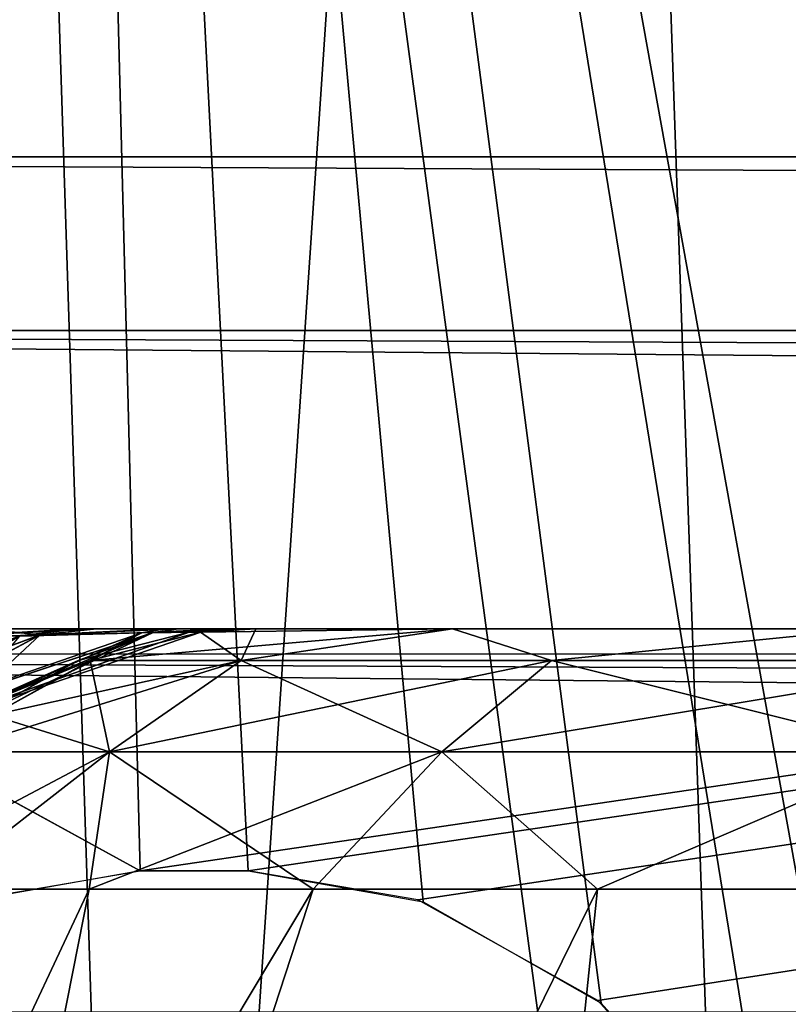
# Model space of a CAD drawing. Header units: millimetres. Extents: x -75 to 75, y -30 to 50.
# Tile 43 of 256: x -55.27 to -54.08, y 5.42 to 6.95. Entities that reach past the tile are written whole.
import ezdxf

# ---------------------------------------------------------------- set-up
doc = ezdxf.new("R2010")
doc.units = ezdxf.units.MM
doc.header["$LTSCALE"] = 81.481481
for name, color, linetype in [('127', 7, 'CONTINUOUS'), ('186', 7, 'CONTINUOUS'), ('189', 7, 'CONTINUOUS'), ('202', 7, 'CONTINUOUS'), ('224', 7, 'CONTINUOUS'), ('229', 7, 'CONTINUOUS'), ('230', 7, 'CONTINUOUS'), ('236', 7, 'CONTINUOUS'), ('247', 7, 'CONTINUOUS'), ('283', 7, 'CONTINUOUS'), ('290', 7, 'CONTINUOUS'), ('296', 7, 'CONTINUOUS'), ('307', 7, 'CONTINUOUS'), ('308', 7, 'CONTINUOUS'), ('309', 7, 'CONTINUOUS'), ('310', 7, 'CONTINUOUS'), ('311', 7, 'CONTINUOUS'), ('312', 7, 'CONTINUOUS'), ('321', 7, 'CONTINUOUS'), ('322', 7, 'CONTINUOUS'), ('53', 7, 'CONTINUOUS'), ('54', 7, 'CONTINUOUS'), ('6', 7, 'CONTINUOUS'), ('8', 7, 'CONTINUOUS')]:
    doc.layers.add(name, color=color, linetype=linetype)

msp = doc.modelspace()

# ---------------------------------------------------------------- linework, layer by layer
at = {"layer": '127', "color": 251, "linetype": 'Continuous', "true_color": 0x464b4f}
for points in [[(-55.3604, 6, 12.9652), (-55.1816, 6, 13.1518), (-55.3293, 6, 11.9831), (-55.3604, 6, 12.9652)], [(-55.1816, 6, -39.1517), (-55.3604, 6, -38.9652), (-55.3293, 6, -37.9831), (-55.1816, 6, -39.1517)], [(-55.3293, 6, -22.0169), (-55.1521, 6, -20.7744), (-55.1521, 6, -22.2256), (-55.3293, 6, -22.0169)], [(-55.3293, 6, -20.9831), (-55.1521, 6, -20.7744), (-55.3293, 6, -22.0169), (-55.3293, 6, -20.9831)], [(-55.3293, 6, 11.9831), (-55.1816, 6, 13.1518), (-55.1521, 6, 11.7744), (-55.3293, 6, 11.9831)], [(-55.3293, 6, -5.0169), (-55.1521, 6, -3.7744), (-55.1521, 6, -5.2256), (-55.3293, 6, -5.0169)], [(-55.3293, 6, -3.9831), (-55.1521, 6, -3.7744), (-55.3293, 6, -5.0169), (-55.3293, 6, -3.9831)], [(-55.1521, 6, -37.7744), (-55.1816, 6, -39.1517), (-55.3293, 6, -37.9831), (-55.1521, 6, -37.7744)], [(-55.1816, 6, 13.1518), (-55.0454, 6, 13.3604), (-55.1521, 6, 11.7744), (-55.1816, 6, 13.1518)], [(-55.0454, 6, -39.3603), (-55.1816, 6, -39.1517), (-55.1521, 6, -37.7744), (-55.0454, 6, -39.3603)], [(-55.1521, 6, -20.7744), (-55.0246, 6, -20.5433), (-55.1521, 6, -22.2256), (-55.1521, 6, -20.7744)], [(-55.1521, 6, -22.2256), (-55.0246, 6, -20.5433), (-55.0246, 6, -22.4567), (-55.1521, 6, -22.2256)], [(-55.1521, 6, 11.7744), (-55.0454, 6, 13.3604), (-55.0246, 6, 11.5433), (-55.1521, 6, 11.7744)], [(-55.1521, 6, -5.2256), (-55.0246, 6, -3.5433), (-55.0246, 6, -5.4567), (-55.1521, 6, -5.2256)], [(-55.1521, 6, -3.7744), (-55.0246, 6, -3.5433), (-55.1521, 6, -5.2256), (-55.1521, 6, -3.7744)], [(-55.0246, 6, -37.5433), (-55.0454, 6, -39.3603), (-55.1521, 6, -37.7744), (-55.0246, 6, -37.5433)], [(-55.0454, 6, 13.3604), (-54.9525, 6, 13.5856), (-55.0246, 6, 11.5433), (-55.0454, 6, 13.3604)], [(-54.9525, 6, -39.5855), (-55.0454, 6, -39.3603), (-55.0246, 6, -37.5433), (-54.9525, 6, -39.5855)], [(-55.0246, 6, -22.4567), (-54.9474, 6, -20.296), (-54.9474, 6, -22.7039), (-55.0246, 6, -22.4567)], [(-55.0246, 6, -20.5433), (-54.9474, 6, -20.296), (-55.0246, 6, -22.4567), (-55.0246, 6, -20.5433)], [(-55.0246, 6, 11.5433), (-54.9525, 6, 13.5856), (-54.9474, 6, 11.296), (-55.0246, 6, 11.5433)], [(-55.0246, 6, -5.4567), (-54.9474, 6, -3.296), (-54.9474, 6, -5.7039), (-55.0246, 6, -5.4567)], [(-55.0246, 6, -3.5433), (-54.9474, 6, -3.296), (-55.0246, 6, -5.4567), (-55.0246, 6, -3.5433)], [(-54.9474, 6, -37.296), (-54.9525, 6, -39.5855), (-55.0246, 6, -37.5433), (-54.9474, 6, -37.296)], [(-54.9525, 6, 13.5856), (-54.9045, 6, 13.8187), (-54.9474, 6, 11.296), (-54.9525, 6, 13.5856)], [(-54.922, 6, -37.0431), (-54.9525, 6, -39.5855), (-54.9474, 6, -37.296), (-54.922, 6, -37.0431)], [(-54.9045, 6, -39.8187), (-54.9525, 6, -39.5855), (-54.922, 6, -37.0431), (-54.9045, 6, -39.8187)], [(-54.9474, 6, 11.296), (-54.9045, 6, 13.8187), (-54.922, 6, 11.0431), (-54.9474, 6, 11.296)], [(-54.9474, 6, -22.7039), (-54.922, 6, -20.0431), (-54.922, 6, -22.9569), (-54.9474, 6, -22.7039)], [(-54.9474, 6, -20.296), (-54.922, 6, -20.0431), (-54.9474, 6, -22.7039), (-54.9474, 6, -20.296)], [(-54.9474, 6, -5.7039), (-54.922, 6, -3.0431), (-54.922, 6, -5.9569), (-54.9474, 6, -5.7039)], [(-54.9474, 6, -3.296), (-54.922, 6, -3.0431), (-54.9474, 6, -5.7039), (-54.9474, 6, -3.296)], [(-54.922, 6, 11.0431), (-54.9045, 6, 13.8187), (-54.922, 6, -3.0431), (-54.922, 6, 11.0431)], [(-54.9045, 6, 13.8187), (-54.599, 6, 14.8354), (-54.922, 6, -3.0431), (-54.9045, 6, 13.8187)], [(-54.922, 6, -20.0431), (-54.599, 6, 14.8354), (-54.922, 6, -22.9569), (-54.922, 6, -20.0431)], [(-54.922, 6, -20.0431), (-54.922, 6, -5.9569), (-54.599, 6, 14.8354), (-54.922, 6, -20.0431)], [(-54.922, 6, -5.9569), (-54.922, 6, -3.0431), (-54.599, 6, 14.8354), (-54.922, 6, -5.9569)], [(-54.922, 6, -37.0431), (-54.922, 6, -22.9569), (-54.9045, 6, -39.8187), (-54.922, 6, -37.0431)], [(-54.9045, 6, -39.8187), (-54.922, 6, -22.9569), (-54.599, 6, 14.8354), (-54.9045, 6, -39.8187)], [(-54.599, 6, -40.8354), (-54.9045, 6, -39.8187), (-54.599, 6, 14.8354), (-54.599, 6, -40.8354)], [(-53.9502, 6, 15.6759), (-54.599, 6, -40.8354), (-54.599, 6, 14.8354), (-53.9502, 6, 15.6759)], [(-53.9502, 6, -41.6759), (-54.599, 6, -40.8354), (-53.9502, 6, 15.6759), (-53.9502, 6, -41.6759)]]:
    msp.add_3dface(points, dxfattribs=at)
at = {"layer": '186', "color": 251, "linetype": 'Continuous', "true_color": 0x464b4f}
for points in [[(-55.3806, 12.2105, -51.4812), (-57.1989, 12.2105, -48.1916), (-55.075, 2.7895, -51.3596), (-55.3806, 12.2105, -51.4812)], [(-55.075, 2.7895, -51.3596), (-57.1989, 12.2105, -48.1916), (-56.9333, 2.7895, -47.9975), (-55.075, 2.7895, -51.3596)], [(-56.9333, 2.7895, -66.0025), (-55.3806, 12.2105, -62.5188), (-55.075, 2.7895, -62.6404), (-56.9333, 2.7895, -66.0025)], [(-54.4417, 12.2105, -55.1207), (-55.3806, 12.2105, -51.4812), (-54.1154, 2.7895, -55.0793), (-54.4417, 12.2105, -55.1207)], [(-54.1154, 2.7895, -55.0793), (-55.3806, 12.2105, -51.4812), (-55.075, 2.7895, -51.3596), (-54.1154, 2.7895, -55.0793)], [(-55.3806, 12.2105, -62.5188), (-54.4417, 12.2105, -58.8793), (-55.075, 2.7895, -62.6404), (-55.3806, 12.2105, -62.5188)], [(-55.075, 2.7895, -62.6404), (-54.4417, 12.2105, -58.8793), (-54.1154, 2.7895, -58.9207), (-55.075, 2.7895, -62.6404)], [(-54.4417, 12.2105, -58.8793), (-54.4417, 12.2105, -55.1207), (-54.1154, 2.7895, -58.9207), (-54.4417, 12.2105, -58.8793)], [(-54.1154, 2.7895, -58.9207), (-54.4417, 12.2105, -55.1207), (-54.1154, 2.7895, -55.0793), (-54.1154, 2.7895, -58.9207)]]:
    msp.add_3dface(points, dxfattribs=at)
at = {"layer": '189', "color": 251, "linetype": 'Continuous', "true_color": 0x464b4f}
for points in [[(-55.3806, 12.2105, 62.5188), (-57.1989, 12.2105, 65.8084), (-55.075, 2.7895, 62.6404), (-55.3806, 12.2105, 62.5188)], [(-55.075, 2.7895, 62.6404), (-57.1989, 12.2105, 65.8084), (-56.9333, 2.7895, 66.0025), (-55.075, 2.7895, 62.6404)], [(-56.9333, 2.7895, 47.9975), (-55.3806, 12.2105, 51.4812), (-55.075, 2.7895, 51.3596), (-56.9333, 2.7895, 47.9975)], [(-54.4417, 12.2105, 58.8793), (-55.3806, 12.2105, 62.5188), (-54.1154, 2.7895, 58.9207), (-54.4417, 12.2105, 58.8793)], [(-55.3806, 12.2105, 51.4812), (-54.4417, 12.2105, 55.1207), (-55.075, 2.7895, 51.3596), (-55.3806, 12.2105, 51.4812)], [(-54.1154, 2.7895, 58.9207), (-55.3806, 12.2105, 62.5188), (-55.075, 2.7895, 62.6404), (-54.1154, 2.7895, 58.9207)], [(-55.075, 2.7895, 51.3596), (-54.4417, 12.2105, 55.1207), (-54.1154, 2.7895, 55.0793), (-55.075, 2.7895, 51.3596)], [(-54.1154, 2.7895, 55.0793), (-54.4417, 12.2105, 58.8793), (-54.1154, 2.7895, 58.9207), (-54.1154, 2.7895, 55.0793)], [(-54.4417, 12.2105, 55.1207), (-54.4417, 12.2105, 58.8793), (-54.1154, 2.7895, 55.0793), (-54.4417, 12.2105, 55.1207)]]:
    msp.add_3dface(points, dxfattribs=at)
at = {"layer": '202', "color": 251, "linetype": 'Continuous', "true_color": 0x464b4f}
for points in [[(-56.2634, 12.0146, -93.7323), (-55.3473, 5.5791, -93.5075), (-55.2537, 12.2105, -93.7391), (-56.2634, 12.0146, -93.7323)], [(-55.3473, 5.5791, -93.5075), (-55.0838, 5.6242, -93.5091), (-55.2537, 12.2105, -93.7391), (-55.3473, 5.5791, -93.5075)], [(-37.6443, 5.5761, -93.5074), (-22.2194, 2.7895, -93.4101), (-55.2537, 12.2105, -93.7391), (-37.6443, 5.5761, -93.5074)], [(-37.9162, 5.6242, -93.5091), (-37.6443, 5.5761, -93.5074), (-55.2537, 12.2105, -93.7391), (-37.9162, 5.6242, -93.5091)], [(-38.0838, 5.6242, -93.5091), (-37.9162, 5.6242, -93.5091), (-55.2537, 12.2105, -93.7391), (-38.0838, 5.6242, -93.5091)], [(-38.3473, 5.5791, -93.5075), (-38.0838, 5.6242, -93.5091), (-55.2537, 12.2105, -93.7391), (-38.3473, 5.5791, -93.5075)], [(-38.6265, 5.4232, -93.5021), (-38.3473, 5.5791, -93.5075), (-55.2537, 12.2105, -93.7391), (-38.6265, 5.4232, -93.5021)], [(-38.896, 5.1245, -93.4916), (-38.6265, 5.4232, -93.5021), (-55.2537, 12.2105, -93.7391), (-38.896, 5.1245, -93.4916)], [(-20.9162, 5.6242, -93.5091), (-20.6443, 5.5761, -93.5074), (-55.2537, 12.2105, -93.7391), (-20.9162, 5.6242, -93.5091)], [(-55.2537, 12.2105, -93.7391), (-20.6443, 5.5761, -93.5074), (-10.3562, 7.4922, -93.5743), (-55.2537, 12.2105, -93.7391)], [(-21.0838, 5.6242, -93.5091), (-20.9162, 5.6242, -93.5091), (-55.2537, 12.2105, -93.7391), (-21.0838, 5.6242, -93.5091)], [(-21.3473, 5.5791, -93.5075), (-21.0838, 5.6242, -93.5091), (-55.2537, 12.2105, -93.7391), (-21.3473, 5.5791, -93.5075)], [(-21.6265, 5.4232, -93.5021), (-21.3473, 5.5791, -93.5075), (-55.2537, 12.2105, -93.7391), (-21.6265, 5.4232, -93.5021)], [(-21.896, 5.1245, -93.4916), (-21.6265, 5.4232, -93.5021), (-55.2537, 12.2105, -93.7391), (-21.896, 5.1245, -93.4916)], [(-22.1076, 4.6662, -93.4756), (-21.896, 5.1245, -93.4916), (-55.2537, 12.2105, -93.7391), (-22.1076, 4.6662, -93.4756)], [(-22.1967, 4.0893, -93.4555), (-22.1076, 4.6662, -93.4756), (-55.2537, 12.2105, -93.7391), (-22.1967, 4.0893, -93.4555)], [(-22.2194, 2.7895, -93.4101), (-22.1967, 4.0893, -93.4555), (-55.2537, 12.2105, -93.7391), (-22.2194, 2.7895, -93.4101)], [(-39.1076, 4.6662, -93.4756), (-38.896, 5.1245, -93.4916), (-55.2537, 12.2105, -93.7391), (-39.1076, 4.6662, -93.4756)], [(-53.8939, 4.6713, -93.4758), (-39.2194, 2.7895, -93.4101), (-55.2537, 12.2105, -93.7391), (-53.8939, 4.6713, -93.4758)], [(-54.1037, 5.1241, -93.4916), (-53.8939, 4.6713, -93.4758), (-55.2537, 12.2105, -93.7391), (-54.1037, 5.1241, -93.4916)], [(-54.3681, 5.4188, -93.5019), (-54.1037, 5.1241, -93.4916), (-55.2537, 12.2105, -93.7391), (-54.3681, 5.4188, -93.5019)], [(-54.6443, 5.5761, -93.5074), (-54.3681, 5.4188, -93.5019), (-55.2537, 12.2105, -93.7391), (-54.6443, 5.5761, -93.5074)], [(-54.9162, 5.6242, -93.5091), (-54.6443, 5.5761, -93.5074), (-55.2537, 12.2105, -93.7391), (-54.9162, 5.6242, -93.5091)], [(-55.0838, 5.6242, -93.5091), (-54.9162, 5.6242, -93.5091), (-55.2537, 12.2105, -93.7391), (-55.0838, 5.6242, -93.5091)], [(-39.2194, 2.7895, -93.4101), (-39.1967, 4.0893, -93.4555), (-55.2537, 12.2105, -93.7391), (-39.2194, 2.7895, -93.4101)], [(-39.1967, 4.0893, -93.4555), (-39.1076, 4.6662, -93.4756), (-55.2537, 12.2105, -93.7391), (-39.1967, 4.0893, -93.4555)]]:
    msp.add_3dface(points, dxfattribs=at)
at = {"layer": '224', "color": 251, "linetype": 'Continuous', "true_color": 0x464b4f}
for points in [[(-55.1633, 5.5958, 15.1253), (-55.4059, 5.5958, 14.5235), (-56.4263, 2.9042, 15.3864), (-55.1633, 5.5958, 15.1253)], [(-55.696, 2.9042, 16.5807), (-55.1633, 5.5958, 15.1253), (-56.4263, 2.9042, 15.3864), (-55.696, 2.9042, 16.5807)], [(-54.8153, 5.5958, 15.673), (-55.1633, 5.5958, 15.1253), (-55.696, 2.9042, 16.5807), (-54.8153, 5.5958, 15.673)], [(-54.3737, 5.5958, 16.1483), (-54.8153, 5.5958, 15.673), (-55.696, 2.9042, 16.5807), (-54.3737, 5.5958, 16.1483)], [(-54.6528, 2.9042, 17.5142), (-54.3737, 5.5958, 16.1483), (-55.696, 2.9042, 16.5807), (-54.6528, 2.9042, 17.5142)], [(-53.385, 2.9042, 18.1079), (-53.8531, 5.5958, 16.5355), (-54.6528, 2.9042, 17.5142), (-53.385, 2.9042, 18.1079)], [(-53.8531, 5.5958, 16.5355), (-54.3737, 5.5958, 16.1483), (-54.6528, 2.9042, 17.5142), (-53.8531, 5.5958, 16.5355)]]:
    msp.add_3dface(points, dxfattribs=at)
at = {"layer": '229', "color": 251, "linetype": 'Continuous', "true_color": 0x464b4f}
for points in [[(-55.1615, 5.9505, 13.8467), (-54.9274, 5.9505, 14.7431), (-54.9902, 5.9947, 13.828), (-55.1615, 5.9505, 13.8467)], [(-54.9274, 5.9505, 14.7431), (-54.9045, 6, 13.8187), (-54.9902, 5.9947, 13.828), (-54.9274, 5.9505, 14.7431)], [(-54.599, 6, 14.8354), (-54.9045, 6, 13.8187), (-54.9274, 5.9505, 14.7431), (-54.599, 6, 14.8354)], [(-54.445, 5.9505, 15.5339), (-54.599, 6, 14.8354), (-54.9274, 5.9505, 14.7431), (-54.445, 5.9505, 15.5339)], [(-53.9502, 6, 15.6759), (-54.599, 6, 14.8354), (-54.445, 5.9505, 15.5339), (-53.9502, 6, 15.6759)], [(-53.7552, 5.9505, 16.1522), (-53.9502, 6, 15.6759), (-54.445, 5.9505, 15.5339), (-53.7552, 5.9505, 16.1522)], [(-55.1319, 5.809, 14.8299), (-55.1615, 5.9505, 13.8467), (-55.3142, 5.8659, 13.8635), (-55.1319, 5.809, 14.8299)], [(-54.9274, 5.9505, 14.7431), (-55.1615, 5.9505, 13.8467), (-55.1319, 5.809, 14.8299), (-54.9274, 5.9505, 14.7431)], [(-54.6158, 5.809, 15.676), (-54.9274, 5.9505, 14.7431), (-55.1319, 5.809, 14.8299), (-54.6158, 5.809, 15.676)], [(-54.445, 5.9505, 15.5339), (-54.9274, 5.9505, 14.7431), (-54.6158, 5.809, 15.676), (-54.445, 5.9505, 15.5339)], [(-53.8778, 5.809, 16.3374), (-54.445, 5.9505, 15.5339), (-54.6158, 5.809, 15.676), (-53.8778, 5.809, 16.3374)], [(-53.7552, 5.9505, 16.1522), (-54.445, 5.9505, 15.5339), (-53.8778, 5.809, 16.3374), (-53.7552, 5.9505, 16.1522)], [(-55.3823, 5.809, 13.871), (-55.1319, 5.809, 14.8299), (-55.3142, 5.8659, 13.8635), (-55.3823, 5.809, 13.871)], [(-55.4059, 5.5958, 14.5235), (-55.1319, 5.809, 14.8299), (-55.3823, 5.809, 13.871), (-55.4059, 5.5958, 14.5235)], [(-55.4059, 5.5958, 14.5235), (-55.1633, 5.5958, 15.1253), (-55.1319, 5.809, 14.8299), (-55.4059, 5.5958, 14.5235)], [(-55.1633, 5.5958, 15.1253), (-54.8153, 5.5958, 15.673), (-55.1319, 5.809, 14.8299), (-55.1633, 5.5958, 15.1253)], [(-54.8153, 5.5958, 15.673), (-54.6158, 5.809, 15.676), (-55.1319, 5.809, 14.8299), (-54.8153, 5.5958, 15.673)], [(-54.8153, 5.5958, 15.673), (-54.3737, 5.5958, 16.1483), (-54.6158, 5.809, 15.676), (-54.8153, 5.5958, 15.673)], [(-54.3737, 5.5958, 16.1483), (-53.8778, 5.809, 16.3374), (-54.6158, 5.809, 15.676), (-54.3737, 5.5958, 16.1483)], [(-54.3737, 5.5958, 16.1483), (-53.8531, 5.5958, 16.5355), (-53.8778, 5.809, 16.3374), (-54.3737, 5.5958, 16.1483)]]:
    msp.add_3dface(points, dxfattribs=at)
at = {"layer": '230', "color": 251, "linetype": 'Continuous', "true_color": 0x464b4f}
for points in [[(-56.4263, 2.9042, -41.3864), (-54.8153, 5.5958, -41.673), (-55.696, 2.9042, -42.5807), (-56.4263, 2.9042, -41.3864)], [(-55.4059, 5.5958, -40.5235), (-55.1633, 5.5958, -41.1253), (-56.4263, 2.9042, -41.3864), (-55.4059, 5.5958, -40.5235)], [(-55.1633, 5.5958, -41.1253), (-54.8153, 5.5958, -41.673), (-56.4263, 2.9042, -41.3864), (-55.1633, 5.5958, -41.1253)], [(-55.696, 2.9042, -42.5807), (-54.3737, 5.5958, -42.1483), (-54.6528, 2.9042, -43.5142), (-55.696, 2.9042, -42.5807)], [(-54.8153, 5.5958, -41.673), (-54.3737, 5.5958, -42.1483), (-55.696, 2.9042, -42.5807), (-54.8153, 5.5958, -41.673)], [(-53.8531, 5.5958, -42.5355), (-53.2707, 5.5958, -42.8216), (-54.6528, 2.9042, -43.5142), (-53.8531, 5.5958, -42.5355)], [(-54.3737, 5.5958, -42.1483), (-53.8531, 5.5958, -42.5355), (-54.6528, 2.9042, -43.5142), (-54.3737, 5.5958, -42.1483)], [(-54.6528, 2.9042, -43.5142), (-53.2707, 5.5958, -42.8216), (-53.385, 2.9042, -44.1079), (-54.6528, 2.9042, -43.5142)]]:
    msp.add_3dface(points, dxfattribs=at)
at = {"layer": '236', "color": 251, "linetype": 'Continuous', "true_color": 0x464b4f}
for points in [[(-54.9898, 5.9947, -39.8279), (-54.599, 6, -40.8354), (-55.1615, 5.9505, -39.8467), (-54.9898, 5.9947, -39.8279)], [(-55.1615, 5.9505, -39.8467), (-54.599, 6, -40.8354), (-54.9274, 5.9505, -40.7431), (-55.1615, 5.9505, -39.8467)], [(-54.9045, 6, -39.8187), (-54.599, 6, -40.8354), (-54.9898, 5.9947, -39.8279), (-54.9045, 6, -39.8187)], [(-54.9274, 5.9505, -40.7431), (-54.599, 6, -40.8354), (-54.445, 5.9505, -41.5339), (-54.9274, 5.9505, -40.7431)], [(-54.599, 6, -40.8354), (-53.9502, 6, -41.6759), (-54.445, 5.9505, -41.5339), (-54.599, 6, -40.8354)], [(-54.445, 5.9505, -41.5339), (-53.9502, 6, -41.6759), (-53.7552, 5.9505, -42.1522), (-54.445, 5.9505, -41.5339)], [(-55.3823, 5.809, -39.871), (-54.9274, 5.9505, -40.7431), (-55.1319, 5.809, -40.8299), (-55.3823, 5.809, -39.871)], [(-55.3139, 5.8661, -39.8635), (-54.9274, 5.9505, -40.7431), (-55.3823, 5.809, -39.871), (-55.3139, 5.8661, -39.8635)], [(-55.1615, 5.9505, -39.8467), (-54.9274, 5.9505, -40.7431), (-55.3139, 5.8661, -39.8635), (-55.1615, 5.9505, -39.8467)], [(-54.9274, 5.9505, -40.7431), (-54.445, 5.9505, -41.5339), (-55.1319, 5.809, -40.8299), (-54.9274, 5.9505, -40.7431)], [(-55.1319, 5.809, -40.8299), (-54.445, 5.9505, -41.5339), (-54.6158, 5.809, -41.676), (-55.1319, 5.809, -40.8299)], [(-54.445, 5.9505, -41.5339), (-53.7552, 5.9505, -42.1522), (-54.6158, 5.809, -41.676), (-54.445, 5.9505, -41.5339)], [(-54.6158, 5.809, -41.676), (-53.7552, 5.9505, -42.1522), (-53.8778, 5.809, -42.3374), (-54.6158, 5.809, -41.676)], [(-55.4059, 5.5958, -40.5235), (-55.5352, 5.5958, -39.8877), (-55.1319, 5.809, -40.8299), (-55.4059, 5.5958, -40.5235)], [(-55.5352, 5.5958, -39.8877), (-55.3823, 5.809, -39.871), (-55.1319, 5.809, -40.8299), (-55.5352, 5.5958, -39.8877)], [(-55.1633, 5.5958, -41.1253), (-55.4059, 5.5958, -40.5235), (-55.1319, 5.809, -40.8299), (-55.1633, 5.5958, -41.1253)], [(-54.8153, 5.5958, -41.673), (-55.1633, 5.5958, -41.1253), (-54.6158, 5.809, -41.676), (-54.8153, 5.5958, -41.673)], [(-55.1633, 5.5958, -41.1253), (-55.1319, 5.809, -40.8299), (-54.6158, 5.809, -41.676), (-55.1633, 5.5958, -41.1253)], [(-54.3737, 5.5958, -42.1483), (-54.8153, 5.5958, -41.673), (-54.6158, 5.809, -41.676), (-54.3737, 5.5958, -42.1483)], [(-54.3737, 5.5958, -42.1483), (-54.6158, 5.809, -41.676), (-53.8778, 5.809, -42.3374), (-54.3737, 5.5958, -42.1483)], [(-53.8531, 5.5958, -42.5355), (-54.3737, 5.5958, -42.1483), (-53.8778, 5.809, -42.3374), (-53.8531, 5.5958, -42.5355)]]:
    msp.add_3dface(points, dxfattribs=at)
at = {"layer": '247', "color": 251, "linetype": 'Continuous', "true_color": 0x464b4f}
for points in [[(-58.5, 7.4961, 93.5745), (-10.3562, 12.2105, 93.7391), (-55.0838, 5.6242, 93.5091), (-58.5, 7.4961, 93.5745)], [(-55.0838, 5.6242, 93.5091), (-10.3562, 12.2105, 93.7391), (-54.9162, 5.6242, 93.5091), (-55.0838, 5.6242, 93.5091)], [(-54.9162, 5.6242, 93.5091), (-10.3562, 12.2105, 93.7391), (-54.6527, 5.5791, 93.5075), (-54.9162, 5.6242, 93.5091)], [(-54.6527, 5.5791, 93.5075), (-10.3562, 12.2105, 93.7391), (-54.3735, 5.4232, 93.5021), (-54.6527, 5.5791, 93.5075)], [(-54.3735, 5.4232, 93.5021), (-10.3562, 12.2105, 93.7391), (-54.104, 5.1245, 93.4916), (-54.3735, 5.4232, 93.5021)], [(-54.104, 5.1245, 93.4916), (-10.3562, 12.2105, 93.7391), (-53.8924, 4.6662, 93.4756), (-54.104, 5.1245, 93.4916)], [(-55.3557, 5.5761, 93.5074), (-58.5, 7.4961, 93.5745), (-55.0838, 5.6242, 93.5091), (-55.3557, 5.5761, 93.5074)]]:
    msp.add_3dface(points, dxfattribs=at)
at = {"layer": '283', "color": 251, "linetype": 'Continuous', "true_color": 0x464b4f}
for points in [[(-55.0081, 5.9947, 11.0431), (-55.1804, 5.9505, -3.0431), (-55.1804, 5.9505, 11.0431), (-55.0081, 5.9947, 11.0431)], [(-55.0081, 5.9947, -3.0431), (-55.1804, 5.9505, -3.0431), (-55.0081, 5.9947, 11.0431), (-55.0081, 5.9947, -3.0431)], [(-54.922, 6, 11.0431), (-54.922, 6, -3.0431), (-55.0081, 5.9947, -3.0431), (-54.922, 6, 11.0431)], [(-54.922, 6, 11.0431), (-55.0081, 5.9947, -3.0431), (-55.0081, 5.9947, 11.0431), (-54.922, 6, 11.0431)], [(-55.1804, 5.9505, 11.0431), (-55.334, 5.8659, -3.0431), (-55.334, 5.8659, 11.0431), (-55.1804, 5.9505, 11.0431)], [(-55.1804, 5.9505, -3.0431), (-55.334, 5.8659, -3.0431), (-55.1804, 5.9505, 11.0431), (-55.1804, 5.9505, -3.0431)]]:
    msp.add_3dface(points, dxfattribs=at)
at = {"layer": '290', "color": 251, "linetype": 'Continuous', "true_color": 0x464b4f}
for points in [[(-55.1804, 5.9505, -20.0431), (-55.0077, 5.9947, -5.9569), (-55.0081, 5.9947, -20.0431), (-55.1804, 5.9505, -20.0431)], [(-55.1804, 5.9505, -5.9569), (-55.0077, 5.9947, -5.9569), (-55.1804, 5.9505, -20.0431), (-55.1804, 5.9505, -5.9569)], [(-55.0077, 5.9947, -5.9569), (-54.922, 6, -5.9569), (-55.0081, 5.9947, -20.0431), (-55.0077, 5.9947, -5.9569)], [(-54.922, 6, -5.9569), (-54.922, 6, -20.0431), (-55.0081, 5.9947, -20.0431), (-54.922, 6, -5.9569)], [(-55.334, 5.8659, -20.0431), (-55.1804, 5.9505, -5.9569), (-55.1804, 5.9505, -20.0431), (-55.334, 5.8659, -20.0431)], [(-55.3338, 5.8661, -5.9569), (-55.1804, 5.9505, -5.9569), (-55.334, 5.8659, -20.0431), (-55.3338, 5.8661, -5.9569)]]:
    msp.add_3dface(points, dxfattribs=at)
at = {"layer": '296', "color": 251, "linetype": 'Continuous', "true_color": 0x464b4f}
for points in [[(-55.1804, 5.9505, -37.0431), (-55.0077, 5.9947, -22.9569), (-55.0081, 5.9947, -37.0431), (-55.1804, 5.9505, -37.0431)], [(-55.1804, 5.9505, -22.9569), (-55.0077, 5.9947, -22.9569), (-55.1804, 5.9505, -37.0431), (-55.1804, 5.9505, -22.9569)], [(-54.922, 6, -22.9569), (-54.922, 6, -37.0431), (-55.0081, 5.9947, -37.0431), (-54.922, 6, -22.9569)], [(-55.0077, 5.9947, -22.9569), (-54.922, 6, -22.9569), (-55.0081, 5.9947, -37.0431), (-55.0077, 5.9947, -22.9569)], [(-55.334, 5.8659, -37.0431), (-55.1804, 5.9505, -22.9569), (-55.1804, 5.9505, -37.0431), (-55.334, 5.8659, -37.0431)], [(-55.3338, 5.8661, -22.9569), (-55.1804, 5.9505, -22.9569), (-55.334, 5.8659, -37.0431), (-55.3338, 5.8661, -22.9569)]]:
    msp.add_3dface(points, dxfattribs=at)
at = {"layer": '307', "color": 251, "linetype": 'Continuous', "true_color": 0x464b4f}
for points in [[(-55.2391, 5.9905, -3.6984), (-55.3293, 6, -3.9831), (-55.4991, 5.9818, -3.9229), (-55.2391, 5.9905, -3.6984)], [(-55.0641, 5.9943, -3.3936), (-55.2391, 5.9905, -3.6984), (-55.3749, 5.8642, -3.297), (-55.0641, 5.9943, -3.3936)], [(-55.334, 5.8659, -3.0431), (-55.0641, 5.9943, -3.3936), (-55.3749, 5.8642, -3.297), (-55.334, 5.8659, -3.0431)], [(-55.334, 5.8659, -3.0431), (-55.1804, 5.9505, -3.0431), (-55.0641, 5.9943, -3.3936), (-55.334, 5.8659, -3.0431)], [(-55.1521, 6, -3.7744), (-55.3293, 6, -3.9831), (-55.2391, 5.9905, -3.6984), (-55.1521, 6, -3.7744)], [(-55.0246, 6, -3.5433), (-55.1521, 6, -3.7744), (-55.2391, 5.9905, -3.6984), (-55.0246, 6, -3.5433)], [(-55.0641, 5.9943, -3.3936), (-55.0246, 6, -3.5433), (-55.2391, 5.9905, -3.6984), (-55.0641, 5.9943, -3.3936)], [(-55.1804, 5.9505, -3.0431), (-55.0081, 5.9947, -3.0431), (-55.0641, 5.9943, -3.3936), (-55.1804, 5.9505, -3.0431)], [(-54.9474, 6, -3.296), (-55.0246, 6, -3.5433), (-55.0641, 5.9943, -3.3936), (-54.9474, 6, -3.296)], [(-55.0081, 5.9947, -3.0431), (-54.9474, 6, -3.296), (-55.0641, 5.9943, -3.3936), (-55.0081, 5.9947, -3.0431)], [(-54.922, 6, -3.0431), (-54.9474, 6, -3.296), (-55.0081, 5.9947, -3.0431), (-54.922, 6, -3.0431)], [(-55.2391, 5.9905, -3.6984), (-55.5048, 5.8484, -3.5193), (-55.3749, 5.8642, -3.297), (-55.2391, 5.9905, -3.6984)], [(-55.2391, 5.9905, -3.6984), (-55.4991, 5.9818, -3.9229), (-55.5048, 5.8484, -3.5193), (-55.2391, 5.9905, -3.6984)]]:
    msp.add_3dface(points, dxfattribs=at)
at = {"layer": '308', "color": 251, "linetype": 'Continuous', "true_color": 0x464b4f}
for points in [[(-55.2388, 5.9906, -5.3014), (-55.0638, 5.9944, -5.6063), (-55.5045, 5.8486, -5.4805), (-55.2388, 5.9906, -5.3014)], [(-55.0638, 5.9944, -5.6063), (-55.3746, 5.8644, -5.7029), (-55.5045, 5.8486, -5.4805), (-55.0638, 5.9944, -5.6063)], [(-55.3293, 6, -5.0169), (-55.1521, 6, -5.2256), (-55.4988, 5.9818, -5.0768), (-55.3293, 6, -5.0169)], [(-55.4988, 5.9818, -5.0768), (-55.1521, 6, -5.2256), (-55.2388, 5.9906, -5.3014), (-55.4988, 5.9818, -5.0768)], [(-55.0638, 5.9944, -5.6063), (-55.0077, 5.9947, -5.9569), (-55.3746, 5.8644, -5.7029), (-55.0638, 5.9944, -5.6063)], [(-55.0077, 5.9947, -5.9569), (-55.1804, 5.9505, -5.9569), (-55.3746, 5.8644, -5.7029), (-55.0077, 5.9947, -5.9569)], [(-55.2388, 5.9906, -5.3014), (-55.0246, 6, -5.4567), (-55.0638, 5.9944, -5.6063), (-55.2388, 5.9906, -5.3014)], [(-55.1521, 6, -5.2256), (-55.0246, 6, -5.4567), (-55.2388, 5.9906, -5.3014), (-55.1521, 6, -5.2256)], [(-54.922, 6, -5.9569), (-55.0077, 5.9947, -5.9569), (-55.0638, 5.9944, -5.6063), (-54.922, 6, -5.9569)], [(-55.0246, 6, -5.4567), (-54.9474, 6, -5.7039), (-55.0638, 5.9944, -5.6063), (-55.0246, 6, -5.4567)], [(-54.9474, 6, -5.7039), (-54.922, 6, -5.9569), (-55.0638, 5.9944, -5.6063), (-54.9474, 6, -5.7039)], [(-55.4988, 5.9818, -5.0768), (-55.2388, 5.9906, -5.3014), (-55.7003, 5.8196, -5.3134), (-55.4988, 5.9818, -5.0768)], [(-55.2388, 5.9906, -5.3014), (-55.5045, 5.8486, -5.4805), (-55.7003, 5.8196, -5.3134), (-55.2388, 5.9906, -5.3014)], [(-55.1804, 5.9505, -5.9569), (-55.3338, 5.8661, -5.9569), (-55.3746, 5.8644, -5.7029), (-55.1804, 5.9505, -5.9569)]]:
    msp.add_3dface(points, dxfattribs=at)
at = {"layer": '309', "color": 251, "linetype": 'Continuous', "true_color": 0x464b4f}
for points in [[(-55.2391, 5.9905, -20.6984), (-55.3293, 6, -20.9831), (-55.4991, 5.9818, -20.9229), (-55.2391, 5.9905, -20.6984)], [(-55.334, 5.8659, -20.0431), (-55.0641, 5.9943, -20.3936), (-55.3749, 5.8642, -20.297), (-55.334, 5.8659, -20.0431)], [(-55.0641, 5.9943, -20.3936), (-55.2391, 5.9905, -20.6984), (-55.3749, 5.8642, -20.297), (-55.0641, 5.9943, -20.3936)], [(-55.334, 5.8659, -20.0431), (-55.1804, 5.9505, -20.0431), (-55.0641, 5.9943, -20.3936), (-55.334, 5.8659, -20.0431)], [(-55.1521, 6, -20.7744), (-55.3293, 6, -20.9831), (-55.2391, 5.9905, -20.6984), (-55.1521, 6, -20.7744)], [(-55.0641, 5.9943, -20.3936), (-55.0246, 6, -20.5433), (-55.2391, 5.9905, -20.6984), (-55.0641, 5.9943, -20.3936)], [(-55.0246, 6, -20.5433), (-55.1521, 6, -20.7744), (-55.2391, 5.9905, -20.6984), (-55.0246, 6, -20.5433)], [(-55.1804, 5.9505, -20.0431), (-55.0081, 5.9947, -20.0431), (-55.0641, 5.9943, -20.3936), (-55.1804, 5.9505, -20.0431)], [(-55.0081, 5.9947, -20.0431), (-54.9474, 6, -20.296), (-55.0641, 5.9943, -20.3936), (-55.0081, 5.9947, -20.0431)], [(-54.9474, 6, -20.296), (-55.0246, 6, -20.5433), (-55.0641, 5.9943, -20.3936), (-54.9474, 6, -20.296)], [(-54.922, 6, -20.0431), (-54.9474, 6, -20.296), (-55.0081, 5.9947, -20.0431), (-54.922, 6, -20.0431)], [(-55.2391, 5.9905, -20.6984), (-55.4991, 5.9818, -20.9229), (-55.5048, 5.8484, -20.5193), (-55.2391, 5.9905, -20.6984)], [(-55.2391, 5.9905, -20.6984), (-55.5048, 5.8484, -20.5193), (-55.3749, 5.8642, -20.297), (-55.2391, 5.9905, -20.6984)]]:
    msp.add_3dface(points, dxfattribs=at)
at = {"layer": '310', "color": 251, "linetype": 'Continuous', "true_color": 0x464b4f}
for points in [[(-55.0638, 5.9944, -22.6063), (-55.3746, 5.8644, -22.7029), (-55.5045, 5.8486, -22.4805), (-55.0638, 5.9944, -22.6063)], [(-55.2388, 5.9906, -22.3014), (-55.0638, 5.9944, -22.6063), (-55.5045, 5.8486, -22.4805), (-55.2388, 5.9906, -22.3014)], [(-55.3293, 6, -22.0169), (-55.1521, 6, -22.2256), (-55.4988, 5.9818, -22.0768), (-55.3293, 6, -22.0169)], [(-55.4988, 5.9818, -22.0768), (-55.1521, 6, -22.2256), (-55.2388, 5.9906, -22.3014), (-55.4988, 5.9818, -22.0768)], [(-55.0077, 5.9947, -22.9569), (-55.1804, 5.9505, -22.9569), (-55.3746, 5.8644, -22.7029), (-55.0077, 5.9947, -22.9569)], [(-55.0638, 5.9944, -22.6063), (-55.0077, 5.9947, -22.9569), (-55.3746, 5.8644, -22.7029), (-55.0638, 5.9944, -22.6063)], [(-55.2388, 5.9906, -22.3014), (-55.0246, 6, -22.4567), (-55.0638, 5.9944, -22.6063), (-55.2388, 5.9906, -22.3014)], [(-55.1521, 6, -22.2256), (-55.0246, 6, -22.4567), (-55.2388, 5.9906, -22.3014), (-55.1521, 6, -22.2256)], [(-54.922, 6, -22.9569), (-55.0077, 5.9947, -22.9569), (-55.0638, 5.9944, -22.6063), (-54.922, 6, -22.9569)], [(-55.0246, 6, -22.4567), (-54.9474, 6, -22.7039), (-55.0638, 5.9944, -22.6063), (-55.0246, 6, -22.4567)], [(-54.9474, 6, -22.7039), (-54.922, 6, -22.9569), (-55.0638, 5.9944, -22.6063), (-54.9474, 6, -22.7039)], [(-55.2388, 5.9906, -22.3014), (-55.5045, 5.8486, -22.4805), (-55.7003, 5.8196, -22.3134), (-55.2388, 5.9906, -22.3014)], [(-55.4988, 5.9818, -22.0768), (-55.2388, 5.9906, -22.3014), (-55.7003, 5.8196, -22.3134), (-55.4988, 5.9818, -22.0768)], [(-55.1804, 5.9505, -22.9569), (-55.3338, 5.8661, -22.9569), (-55.3746, 5.8644, -22.7029), (-55.1804, 5.9505, -22.9569)]]:
    msp.add_3dface(points, dxfattribs=at)
at = {"layer": '311', "color": 251, "linetype": 'Continuous', "true_color": 0x464b4f}
for points in [[(-55.2391, 5.9905, -37.6984), (-55.3293, 6, -37.9831), (-55.4991, 5.9818, -37.9229), (-55.2391, 5.9905, -37.6984)], [(-55.0641, 5.9943, -37.3936), (-55.2391, 5.9905, -37.6984), (-55.3749, 5.8642, -37.297), (-55.0641, 5.9943, -37.3936)], [(-55.334, 5.8659, -37.0431), (-55.0641, 5.9943, -37.3936), (-55.3749, 5.8642, -37.297), (-55.334, 5.8659, -37.0431)], [(-55.334, 5.8659, -37.0431), (-55.1804, 5.9505, -37.0431), (-55.0641, 5.9943, -37.3936), (-55.334, 5.8659, -37.0431)], [(-55.1521, 6, -37.7744), (-55.3293, 6, -37.9831), (-55.2391, 5.9905, -37.6984), (-55.1521, 6, -37.7744)], [(-55.0246, 6, -37.5433), (-55.1521, 6, -37.7744), (-55.2391, 5.9905, -37.6984), (-55.0246, 6, -37.5433)], [(-55.0641, 5.9943, -37.3936), (-55.0246, 6, -37.5433), (-55.2391, 5.9905, -37.6984), (-55.0641, 5.9943, -37.3936)], [(-55.1804, 5.9505, -37.0431), (-55.0081, 5.9947, -37.0431), (-55.0641, 5.9943, -37.3936), (-55.1804, 5.9505, -37.0431)], [(-54.9474, 6, -37.296), (-55.0246, 6, -37.5433), (-55.0641, 5.9943, -37.3936), (-54.9474, 6, -37.296)], [(-55.0081, 5.9947, -37.0431), (-54.9474, 6, -37.296), (-55.0641, 5.9943, -37.3936), (-55.0081, 5.9947, -37.0431)], [(-54.922, 6, -37.0431), (-54.9474, 6, -37.296), (-55.0081, 5.9947, -37.0431), (-54.922, 6, -37.0431)], [(-55.2391, 5.9905, -37.6984), (-55.4991, 5.9818, -37.9229), (-55.5048, 5.8484, -37.5193), (-55.2391, 5.9905, -37.6984)], [(-55.2391, 5.9905, -37.6984), (-55.5048, 5.8484, -37.5193), (-55.3749, 5.8642, -37.297), (-55.2391, 5.9905, -37.6984)]]:
    msp.add_3dface(points, dxfattribs=at)
at = {"layer": '312', "color": 251, "linetype": 'Continuous', "true_color": 0x464b4f}
for points in [[(-55.5267, 5.9793, -39.0469), (-55.1816, 6, -39.1517), (-55.271, 5.9888, -39.2402), (-55.5267, 5.9793, -39.0469)], [(-55.3604, 6, -38.9652), (-55.1816, 6, -39.1517), (-55.5267, 5.9793, -39.0469), (-55.3604, 6, -38.9652)], [(-55.0817, 5.9934, -39.5083), (-55.3815, 5.8601, -39.6316), (-55.5224, 5.8419, -39.4353), (-55.0817, 5.9934, -39.5083)], [(-55.271, 5.9888, -39.2402), (-55.0817, 5.9934, -39.5083), (-55.5224, 5.8419, -39.4353), (-55.271, 5.9888, -39.2402)], [(-54.9898, 5.9947, -39.8279), (-55.1615, 5.9505, -39.8467), (-55.3815, 5.8601, -39.6316), (-54.9898, 5.9947, -39.8279)], [(-55.0817, 5.9934, -39.5083), (-54.9898, 5.9947, -39.8279), (-55.3815, 5.8601, -39.6316), (-55.0817, 5.9934, -39.5083)], [(-55.271, 5.9888, -39.2402), (-55.0454, 6, -39.3603), (-55.0817, 5.9934, -39.5083), (-55.271, 5.9888, -39.2402)], [(-55.1816, 6, -39.1517), (-55.0454, 6, -39.3603), (-55.271, 5.9888, -39.2402), (-55.1816, 6, -39.1517)], [(-54.9525, 6, -39.5855), (-54.9045, 6, -39.8187), (-55.0817, 5.9934, -39.5083), (-54.9525, 6, -39.5855)], [(-54.9045, 6, -39.8187), (-54.9898, 5.9947, -39.8279), (-55.0817, 5.9934, -39.5083), (-54.9045, 6, -39.8187)], [(-55.0454, 6, -39.3603), (-54.9525, 6, -39.5855), (-55.0817, 5.9934, -39.5083), (-55.0454, 6, -39.3603)], [(-55.5267, 5.9793, -39.0469), (-55.271, 5.9888, -39.2402), (-55.7155, 5.8124, -39.2905), (-55.5267, 5.9793, -39.0469)], [(-55.271, 5.9888, -39.2402), (-55.5224, 5.8419, -39.4353), (-55.7155, 5.8124, -39.2905), (-55.271, 5.9888, -39.2402)], [(-55.1615, 5.9505, -39.8467), (-55.3139, 5.8661, -39.8635), (-55.3815, 5.8601, -39.6316), (-55.1615, 5.9505, -39.8467)]]:
    msp.add_3dface(points, dxfattribs=at)
at = {"layer": '321', "color": 251, "linetype": 'Continuous', "true_color": 0x464b4f}
for points in [[(-55.3142, 5.8659, 13.8635), (-55.0821, 5.9934, 13.5084), (-55.3817, 5.8599, 13.6317), (-55.3142, 5.8659, 13.8635)], [(-55.0821, 5.9934, 13.5084), (-55.2713, 5.9887, 13.2404), (-55.3817, 5.8599, 13.6317), (-55.0821, 5.9934, 13.5084)], [(-55.1816, 6, 13.1518), (-55.3604, 6, 12.9652), (-55.2713, 5.9887, 13.2404), (-55.1816, 6, 13.1518)], [(-55.3142, 5.8659, 13.8635), (-55.1615, 5.9505, 13.8467), (-55.0821, 5.9934, 13.5084), (-55.3142, 5.8659, 13.8635)], [(-55.0821, 5.9934, 13.5084), (-55.0454, 6, 13.3604), (-55.2713, 5.9887, 13.2404), (-55.0821, 5.9934, 13.5084)], [(-55.0454, 6, 13.3604), (-55.1816, 6, 13.1518), (-55.2713, 5.9887, 13.2404), (-55.0454, 6, 13.3604)], [(-55.1615, 5.9505, 13.8467), (-54.9902, 5.9947, 13.828), (-55.0821, 5.9934, 13.5084), (-55.1615, 5.9505, 13.8467)], [(-54.9525, 6, 13.5856), (-55.0454, 6, 13.3604), (-55.0821, 5.9934, 13.5084), (-54.9525, 6, 13.5856)], [(-54.9902, 5.9947, 13.828), (-54.9525, 6, 13.5856), (-55.0821, 5.9934, 13.5084), (-54.9902, 5.9947, 13.828)], [(-54.9045, 6, 13.8187), (-54.9525, 6, 13.5856), (-54.9902, 5.9947, 13.828), (-54.9045, 6, 13.8187)]]:
    msp.add_3dface(points, dxfattribs=at)
at = {"layer": '322', "color": 251, "linetype": 'Continuous', "true_color": 0x464b4f}
for points in [[(-55.2391, 5.9905, 11.6984), (-55.0641, 5.9943, 11.3936), (-55.5048, 5.8484, 11.5193), (-55.2391, 5.9905, 11.6984)], [(-55.0641, 5.9943, 11.3936), (-55.3749, 5.8642, 11.297), (-55.5048, 5.8484, 11.5193), (-55.0641, 5.9943, 11.3936)], [(-55.3293, 6, 11.9831), (-55.1521, 6, 11.7744), (-55.4991, 5.9818, 11.9229), (-55.3293, 6, 11.9831)], [(-55.4991, 5.9818, 11.9229), (-55.1521, 6, 11.7744), (-55.2391, 5.9905, 11.6984), (-55.4991, 5.9818, 11.9229)], [(-55.0641, 5.9943, 11.3936), (-55.0081, 5.9947, 11.0431), (-55.3749, 5.8642, 11.297), (-55.0641, 5.9943, 11.3936)], [(-55.0081, 5.9947, 11.0431), (-55.1804, 5.9505, 11.0431), (-55.3749, 5.8642, 11.297), (-55.0081, 5.9947, 11.0431)], [(-55.1521, 6, 11.7744), (-55.0246, 6, 11.5433), (-55.2391, 5.9905, 11.6984), (-55.1521, 6, 11.7744)], [(-55.2391, 5.9905, 11.6984), (-55.0246, 6, 11.5433), (-55.0641, 5.9943, 11.3936), (-55.2391, 5.9905, 11.6984)], [(-55.0246, 6, 11.5433), (-54.9474, 6, 11.296), (-55.0641, 5.9943, 11.3936), (-55.0246, 6, 11.5433)], [(-54.9474, 6, 11.296), (-54.922, 6, 11.0431), (-55.0641, 5.9943, 11.3936), (-54.9474, 6, 11.296)], [(-54.922, 6, 11.0431), (-55.0081, 5.9947, 11.0431), (-55.0641, 5.9943, 11.3936), (-54.922, 6, 11.0431)], [(-55.4991, 5.9818, 11.9229), (-55.2391, 5.9905, 11.6984), (-55.7004, 5.8194, 11.6864), (-55.4991, 5.9818, 11.9229)], [(-55.2391, 5.9905, 11.6984), (-55.5048, 5.8484, 11.5193), (-55.7004, 5.8194, 11.6864), (-55.2391, 5.9905, 11.6984)], [(-55.1804, 5.9505, 11.0431), (-55.334, 5.8659, 11.0431), (-55.3749, 5.8642, 11.297), (-55.1804, 5.9505, 11.0431)]]:
    msp.add_3dface(points, dxfattribs=at)
at = {"layer": '53', "color": 251, "linetype": 'Continuous', "true_color": 0x565d62}
for points in [[(-2.5034, 6.4628, 96.4207), (-2.5081, 6.2265, 96.2755), (-58.5, 6.4628, 96.4207), (-2.5034, 6.4628, 96.4207)], [(-58.5, 6.4628, 96.4207), (-2.5131, 5.9691, 96.1632), (-58.5, 5.9602, 96.16), (-58.5, 6.4628, 96.4207)], [(-2.5081, 6.2265, 96.2755), (-2.5131, 5.9691, 96.1632), (-58.5, 6.4628, 96.4207), (-2.5081, 6.2265, 96.2755)], [(-2.5131, 5.9691, 96.1632), (-2.619, 5.6899, 96.0863), (-58.5, 5.9602, 96.16), (-2.5131, 5.9691, 96.1632)], [(-2.669, 5.4047, 96.0507), (-58.5, 5.4047, 96.0507), (-58.5, 5.9602, 96.16), (-2.669, 5.4047, 96.0507)], [(-2.619, 5.6899, 96.0863), (-2.669, 5.4047, 96.0507), (-58.5, 5.9602, 96.16), (-2.619, 5.6899, 96.0863)]]:
    msp.add_3dface(points, dxfattribs=at)
at = {"layer": '54', "color": 251, "linetype": 'Continuous', "true_color": 0x565d62}
for points in [[(-58.5, 7.0311, 96.607), (-2.5034, 7.0311, 96.607), (-2.5034, 6.7327, 96.5573), (-58.5, 7.0311, 96.607)], [(-58.5, 6.7327, 96.5573), (-58.5, 7.0311, 96.607), (-2.5034, 6.7327, 96.5573), (-58.5, 6.7327, 96.5573)], [(-2.5034, 6.4628, 96.4207), (-58.5, 6.7327, 96.5573), (-2.5034, 6.7327, 96.5573), (-2.5034, 6.4628, 96.4207)], [(-2.5034, 6.4628, 96.4207), (-58.5, 6.4628, 96.4207), (-58.5, 6.7327, 96.5573), (-2.5034, 6.4628, 96.4207)]]:
    msp.add_3dface(points, dxfattribs=at)
at = {"layer": '6', "color": 251, "linetype": 'Continuous', "true_color": 0x565d62}
for points in [[(-59.0014, 37, 105), (-58.517, 0, 104.5156), (-16.1484, 37, 105), (-59.0014, 37, 105)], [(-58.517, 0, 104.5156), (-15.8255, 0, 104.5156), (-16.1484, 37, 105), (-58.517, 0, 104.5156)]]:
    msp.add_3dface(points, dxfattribs=at)
at = {"layer": '8', "color": 251, "linetype": 'Continuous', "true_color": 0x565d62}
for points in [[(-58.517, 0, -104.5156), (-59.0014, 37, -105), (59.0014, 37, -105), (-58.517, 0, -104.5156)], [(58.517, 0, -104.5156), (-58.517, 0, -104.5156), (59.0014, 37, -105), (58.517, 0, -104.5156)]]:
    msp.add_3dface(points, dxfattribs=at)

doc.saveas('drawing.dxf')
